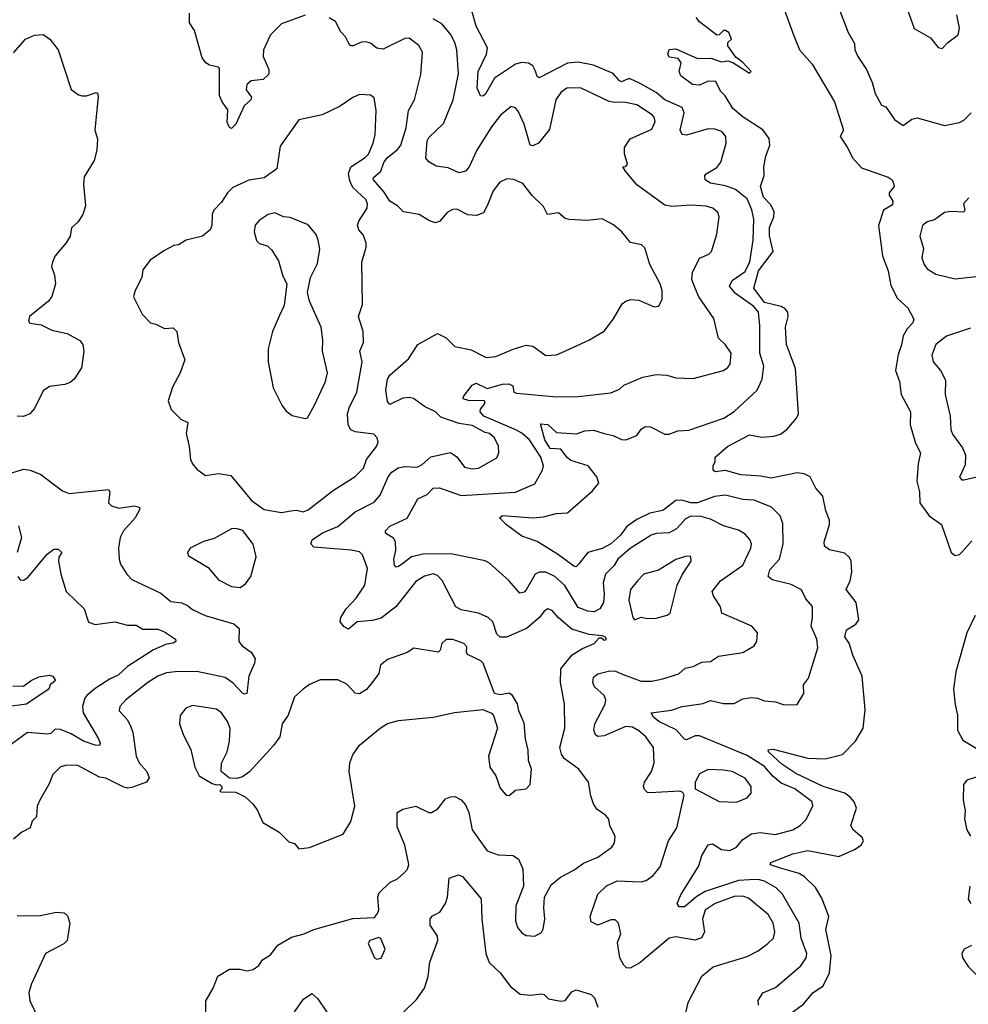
# Model space of a CAD drawing. Extents: x 1468344 to 1613994, y 525695 to 643861.
# Tile 89 of 256: x 1497487 to 1501865, y 619940 to 624485. Entities that reach past the tile are written whole.
import ezdxf

# ---------------------------------------------------------------- set-up
doc = ezdxf.new("R2010")
doc.units = 0

msp = doc.modelspace()

# ---------------------------------------------------------------- linework, layer by layer
at = {"layer": '0CON10XD'}
for points in [[(1501005, 624562.5), (1501058, 624415), (1501086.2, 624345), (1501145, 624278.8), (1501248.1, 624105), (1501288.8, 623975), (1501273.3, 623945), (1501306.6, 623896.6), (1501332, 623845), (1501371.3, 623801.3), (1501495, 623757.3), (1501514, 623745), (1501518.8, 623735), (1501522.5, 623715), (1501500, 623685), (1501500, 623675), (1501517, 623647), (1501515, 623630), (1501474.3, 623605.7), (1501450.5, 623535), (1501469.4, 623395), (1501494.4, 623325), (1501507.9, 623257.9), (1501538.3, 623198.3), (1501586.2, 623155), (1501613, 623103), (1501608.8, 623085), (1501582.7, 623057.3), (1501564.6, 623025.4), (1501556.4, 622983.6)], [(1501264.4, 624545), (1501310.6, 624425), (1501339.2, 624375), (1501341.9, 624345), (1501354.7, 624314.7), (1501394.6, 624254.6), (1501421.5, 624195), (1501435, 624143.3), (1501465, 624090), (1501485, 624082.5), (1501524.6, 624024.6), (1501565, 623996.2), (1501603.9, 624026.1), (1501628.3, 624031.7), (1501755, 623996.9), (1501825, 624010.6), (1501845, 624021.4), (1501878.2, 624055)], [(1501582.9, 624535), (1501615, 624443.3), (1501690.9, 624400.9), (1501726.6, 624356.6), (1501745, 624352.5), (1501770, 624380), (1501818.8, 624415), (1501824.5, 624445), (1501812.5, 624507.5)], [(1498805, 624505.5), (1498695, 624465.4), (1498645, 624415.6), (1498611.6, 624345), (1498610.3, 624315), (1498637.3, 624255), (1498636.5, 624233.5), (1498610.9, 624209.1), (1498555, 624202.9), (1498535, 624186), (1498531.7, 624161.7), (1498556.7, 624126.7), (1498553.3, 624115), (1498522.7, 624087.3), (1498485, 624002.5), (1498465, 623982.5), (1498455, 623987.5), (1498445, 624010), (1498448, 624068), (1498420.6, 624105), (1498409.1, 624135), (1498408.8, 624258.8), (1498405, 624266), (1498362.5, 624275), (1498346.1, 624286.1), (1498329.3, 624309.3), (1498293.3, 624435), (1498270.7, 624470.7), (1498270, 624515)], [(1499645, 623626.2), (1499627.2, 623592.8), (1499595, 623580.6), (1499555, 623583.4), (1499505, 623609.4), (1499485, 623608.9), (1499459.2, 623595), (1499425, 623552.9), (1499405, 623546.9), (1499375, 623557.8), (1499331.2, 623585), (1499257.6, 623597.6), (1499230.8, 623625), (1499195, 623647.5), (1499169, 623689), (1499119.6, 623745), (1499118.5, 623755), (1499153.8, 623786.2), (1499166.8, 623825), (1499182.7, 623847.3), (1499230.5, 623885), (1499245.3, 623905), (1499270.9, 623985), (1499280.9, 624065), (1499309.5, 624115), (1499338.3, 624231.7), (1499345.9, 624335), (1499329.5, 624365), (1499285, 624399.4), (1499265, 624398), (1499165, 624348.6), (1499135, 624354), (1499105.7, 624375.7), (1499085, 624382.5), (1499065, 624380.8), (1499026.5, 624363.5), (1499015, 624364.2), (1499005.8, 624375), (1498990, 624405), (1498968.3, 624428.3), (1498945, 624476), (1498915, 624494)], [(1500012, 624168), (1499985, 624148.5), (1499962, 624115), (1499931.5, 623978.5), (1499881.4, 623915), (1499855, 623902), (1499842.7, 623905), (1499815, 624002.9), (1499789.5, 624059.5), (1499775, 624078.6), (1499755, 624084.4), (1499705.8, 624044.2), (1499665, 623990.6), (1499597.2, 623882.8), (1499562, 623805), (1499545, 623785.4), (1499515, 623778.2), (1499465, 623801.3), (1499409, 623809), (1499375, 623827.9), (1499361.2, 623845), (1499367.7, 623925), (1499375, 623940.6), (1499443.2, 624005), (1499487.7, 624115), (1499511.8, 624235), (1499504.5, 624345), (1499495, 624379.2), (1499475, 624418.1), (1499435.6, 624465), (1499395, 624488.2)], [(1500896.7, 619935), (1500895, 619957.5), (1500916.8, 619993.2), (1500975, 620017.8), (1501092.6, 620117.4), (1501116.2, 620155), (1501120, 620175), (1501092.9, 620245), (1501084.7, 620315), (1501007.9, 620447.9), (1500977.9, 620477.9), (1500925, 620507.5), (1500895, 620515.7), (1500855, 620514.1), (1500805, 620511.7), (1500650.1, 620459.9), (1500612.3, 620437.7), (1500555, 620389.4), (1500530, 620390), (1500522, 620405), (1500538.2, 620445), (1500621.3, 620578.7), (1500635, 620626.2), (1500665, 620675.8), (1500685, 620680), (1500726, 620655), (1500765, 620649.3), (1500795, 620664.6), (1500825, 620700.4), (1500865, 620727.2), (1500905, 620733.1), (1500975, 620722.8), (1501054.7, 620745.3), (1501089.2, 620765), (1501115, 620790.8), (1501147.3, 620855), (1501144.4, 620875), (1501064.8, 620934.8), (1501001.2, 620961.2), (1500962.8, 620992.8), (1500925, 621037.2), (1500845, 621088.1), (1500625, 621179.3), (1500605, 621179.2), (1500565, 621160), (1500555, 621163.1), (1500517.1, 621207.1), (1500436.7, 621245), (1500411.4, 621265), (1500402, 621285), (1500495, 621296.8), (1500545, 621313.9), (1500641.4, 621328.6), (1500675, 621342.7), (1500735, 621327.9), (1500785, 621328.5), (1500825, 621350), (1500865, 621355.6), (1500892.6, 621352.6), (1500925, 621340), (1500975, 621336), (1501015, 621322.5), (1501075, 621323.8), (1501105.8, 621374.2), (1501104.3, 621415), (1501128, 621445), (1501170, 621585), (1501166.5, 621625), (1501139.5, 621685), (1501145.5, 621725), (1501145.4, 621775.4), (1501115, 621811.2), (1501095, 621852.5), (1501047.3, 621877.3), (1500959.5, 621899.5), (1500941.4, 621915), (1500949.5, 621945), (1500994, 621995), (1501010.9, 622065), (1501009.6, 622159.6), (1500997.1, 622195), (1500956, 622235), (1500876.8, 622266.8), (1500825, 622270.5), (1500745, 622290.2), (1500693.3, 622283.3), (1500615, 622254.4), (1500585, 622254.7), (1500543.4, 622266.6), (1500514.4, 622265), (1500455, 622219.8), (1500395, 622207.3), (1500335, 622176.9), (1500289.4, 622145), (1500259.6, 622105), (1500215, 622064.8), (1500175, 622043.6), (1500109.6, 622025), (1500067, 621973), (1500055, 621959.2), (1500045, 621962.5), (1499973.3, 622015), (1499875, 622075.5), (1499805, 622100.6), (1499733.4, 622153.4), (1499701.2, 622185), (1499715, 622195.6), (1499855, 622186), (1499905, 622189.3), (1499962.5, 622205), (1500015, 622208.1), (1500129.8, 622310.2), (1500160, 622345), (1500151.1, 622375), (1500110.3, 622425), (1500030.7, 622450.7), (1500013.7, 622463.7), (1499985, 622501.6), (1499935, 622505.7), (1499910.9, 622545), (1499890.6, 622619.4), (1499925, 622616.2), (1499965, 622579.6), (1500056.6, 622573.4), (1500095, 622586.7), (1500135, 622589.5), (1500184.6, 622574.6), (1500225.4, 622565.4), (1500265, 622547.1), (1500284.2, 622545.8), (1500335, 622565.8), (1500354.7, 622595.3), (1500375, 622606.8), (1500398.8, 622605), (1500465, 622572.2), (1500485, 622572.2), (1500525, 622586.7), (1500575, 622589.5), (1500736.2, 622645), (1500785, 622675.7), (1500890, 622775), (1500913.2, 622825), (1500921.1, 622885), (1500902.4, 622945), (1500902.8, 623072.8), (1500896.2, 623135), (1500875, 623161.5), (1500790.3, 623220.3), (1500763.3, 623255), (1500775, 623280.9), (1500835, 623323.1), (1500856.7, 623366.7), (1500872.4, 623467.6), (1500874.6, 623564.6), (1500866.6, 623606.6), (1500845, 623657.1), (1500791, 623701), (1500745, 623718.4), (1500675, 623730), (1500651.2, 623745), (1500649.6, 623765), (1500655, 623773.1), (1500705, 623801.8), (1500723.4, 623826.6), (1500747.8, 623915), (1500745.6, 623945), (1500727.9, 623967.9), (1500695, 623978.8), (1500665, 623980.8), (1500565, 623952.1), (1500545, 623954.4), (1500534.5, 623975), (1500553.3, 624055), (1500545, 624079.6), (1500465, 624115.3), (1500425, 624149.1), (1500350.8, 624190.8), (1500305, 624211.2), (1500295, 624212.2), (1500265, 624198.1), (1500255, 624201.9), (1500226.4, 624236.4), (1500135.7, 624275), (1500065, 624288.7), (1500015, 624284.8), (1499885, 624217.1), (1499875, 624222.5), (1499867.4, 624247.4), (1499855, 624272.5), (1499835, 624283.5), (1499805, 624286.9), (1499775, 624280), (1499678.2, 624215), (1499635, 624139.2), (1499625, 624131.4), (1499613.7, 624133.7), (1499598.3, 624168.3), (1499602.4, 624245), (1499642, 624325), (1499645.4, 624355), (1499594.2, 624455), (1499572.9, 624525)], [(1501054.5, 619905), (1501105, 619940), (1501146.7, 619993.3), (1501195.3, 620025), (1501224.2, 620085), (1501232.4, 620165), (1501208.1, 620285), (1501221.5, 620345), (1501189.6, 620429.6), (1501159.5, 620479.5), (1501108.7, 620528.7), (1501083.9, 620543.9), (1500998.2, 620568.2), (1500955, 620581.4), (1500950, 620585), (1500954, 620595), (1501055, 620633.8), (1501125, 620649.4), (1501267.5, 620622.5), (1501340, 620655), (1501370, 620675), (1501381.2, 620695), (1501375, 620710), (1501335, 620744), (1501322.9, 620765), (1501349.5, 620845), (1501338.5, 620875), (1501321.8, 620895), (1501294.4, 620915), (1501194.6, 620944.6), (1501068.5, 621005), (1501005, 621047.8), (1500942.9, 621105), (1500941.2, 621115), (1500965, 621118.1), (1501125, 621075.8), (1501205, 621072.2), (1501285, 621093.1), (1501345, 621154.2), (1501379.5, 621215), (1501388.7, 621298.7), (1501374.5, 621455), (1501331.4, 621551.4), (1501315, 621606), (1501295.5, 621635.5), (1501302.1, 621667.9), (1501346.5, 621695), (1501360, 621715), (1501347.3, 621795), (1501301.5, 621855), (1501319.2, 621895), (1501328.2, 621935), (1501323.9, 621986.1), (1501315, 622004), (1501295, 622022.2), (1501225, 622037.8), (1501200.6, 622055), (1501199.4, 622075), (1501224.4, 622155), (1501223.8, 622175), (1501206.9, 622216.9), (1501192.9, 622285), (1501161.9, 622321.9), (1501135.8, 622375), (1501108.2, 622388.2), (1501075, 622392.7), (1500955, 622368.2), (1500907.1, 622377.1), (1500815, 622383.5), (1500745, 622403.1), (1500697, 622397), (1500687.5, 622405), (1500687.5, 622425), (1500696.7, 622445), (1500696.7, 622465), (1500754, 622515), (1500855, 622568.8), (1500912.2, 622557.8), (1500968.1, 622561.9), (1500998.5, 622571.5), (1501029.1, 622595), (1501072.2, 622645), (1501081.9, 622665), (1501067.1, 622875), (1501026.5, 622985), (1501020.7, 623065), (1501033.7, 623115), (1501031.6, 623135), (1501020.1, 623150.1), (1501000.8, 623160.8), (1500925, 623180), (1500874.7, 623245), (1500896.2, 623325), (1500964.8, 623415), (1500947.5, 623487.5), (1500946.8, 623525), (1500967, 623575), (1500969.5, 623599.5), (1500952, 623632), (1500919.7, 623665), (1500906.5, 623715), (1500923.1, 623765), (1500921.1, 623805), (1500931.2, 623855), (1500948.6, 623905), (1500946.5, 623936.5), (1500916.1, 623976.1), (1500825.5, 624035), (1500777.8, 624075), (1500743, 624133), (1500722, 624155), (1500699.2, 624199.2), (1500665, 624200.8), (1500625, 624181.9), (1500592, 624185), (1500538.8, 624225), (1500530, 624245), (1500540, 624285), (1500526.2, 624305), (1500485, 624312.5), (1500477.5, 624325), (1500485, 624347.5), (1500515, 624350.8), (1500615, 624305.6), (1500677, 624307), (1500725, 624290), (1500755.5, 624295.5), (1500777.5, 624287.5), (1500855, 624237.5), (1500862.5, 624245), (1500825, 624287.5), (1500792.5, 624312.5), (1500755, 624363.3), (1500755, 624380), (1500772.5, 624395), (1500760, 624425), (1500745, 624435.6), (1500735.8, 624434.2), (1500715.8, 624414.2), (1500705, 624412.9), (1500624.4, 624475), (1500609.2, 624495)], [(1497458.3, 624331.7), (1497513.8, 624395), (1497555, 624414), (1497595, 624416.2), (1497625.5, 624395.5), (1497664, 624345), (1497725, 624162.5), (1497757.5, 624137.5), (1497775, 624132.5), (1497795, 624132.5), (1497839.3, 624149.3), (1497845.9, 624145.9), (1497849.5, 624129.5), (1497833.8, 623975), (1497846.2, 623935), (1497843, 623883), (1497830, 623835), (1497785, 623760), (1497781.2, 623725), (1497790, 623625), (1497778.8, 623585), (1497755, 623550), (1497726.2, 623523.8), (1497720, 623485), (1497702, 623455), (1497650.8, 623395), (1497637.5, 623365), (1497634.2, 623345), (1497647.5, 623305), (1497651.4, 623265), (1497635, 623206.7), (1497620, 623185), (1497532.5, 623115), (1497527.5, 623095), (1497534, 623084), (1497585.7, 623075.7), (1497635, 623051.4), (1497705.5, 623035.5), (1497765, 623004.2), (1497778.6, 622985), (1497783, 622953), (1497771.7, 622878.3), (1497738, 622825), (1497719.7, 622810.3), (1497695, 622800), (1497625, 622792), (1497595, 622772), (1497555, 622690), (1497533.3, 622665), (1497505, 622652.9), (1497475, 622654)], [(1500554.2, 619865), (1500572.1, 619947.9), (1500635, 620070), (1500687.3, 620112.7), (1500845, 620160.9), (1500895, 620186.2), (1500939.6, 620220.4), (1500965.3, 620244.7), (1500972, 620275), (1500964.7, 620315), (1500941.6, 620355), (1500849.9, 620429.9), (1500825, 620438.8), (1500785, 620437.4), (1500696.4, 620405), (1500650, 620375), (1500637.7, 620335), (1500647.1, 620272.9), (1500633.6, 620246.4), (1500604.5, 620235.5), (1500515, 620251.8), (1500485, 620245.5), (1500348.9, 620131.1), (1500305, 620106), (1500288, 620108), (1500275, 620120), (1500256.2, 620155), (1500245.8, 620225), (1500262, 620265), (1500250, 620315), (1500235, 620329.4), (1500215, 620329.5), (1500154.5, 620304.5), (1500125, 620321.2), (1500120, 620345), (1500155, 620447.5), (1500195, 620486.5), (1500245, 620509.1), (1500315, 620507.3), (1500355, 620505.4), (1500378.2, 620511.8), (1500410, 620535), (1500442.9, 620575), (1500481.9, 620695), (1500520.5, 620755), (1500553.8, 620905), (1500547.5, 620917.5), (1500534, 620924), (1500395.7, 620915.7), (1500385, 620917.5), (1500370.9, 620930.9), (1500365.7, 620945), (1500370, 620965), (1500403.3, 621015), (1500415.6, 621055), (1500411.5, 621125), (1500377.1, 621175), (1500345, 621202.2), (1500315, 621218.4), (1500285, 621222.1), (1500185, 621179.7), (1500155.5, 621175.5), (1500143.6, 621183.6), (1500136.8, 621206.8), (1500140.9, 621235), (1500189.3, 621325), (1500192.6, 621345), (1500184.7, 621365), (1500140, 621405), (1500132.5, 621425), (1500135, 621450), (1500154.5, 621465.5), (1500211.2, 621478.8), (1500236.8, 621476.8), (1500272.6, 621462.6), (1500355, 621431.1), (1500405, 621430.9), (1500455, 621442.2), (1500528.8, 621465), (1500558.1, 621491.9), (1500595, 621499.2), (1500635, 621518.9), (1500675, 621522.5), (1500712.7, 621547.3), (1500825, 621564.4), (1500876, 621595), (1500889.2, 621615), (1500892, 621655), (1500865.8, 621685), (1500727.1, 621745), (1500721.4, 621775), (1500688.5, 621825), (1500683.1, 621845), (1500721.8, 621895), (1500825, 621967.5), (1500860.9, 622045), (1500864.5, 622065), (1500856.5, 622085), (1500835, 622109.4), (1500805, 622128.5), (1500735, 622147.8), (1500675, 622179.5), (1500632, 622192), (1500585, 622193.4), (1500560, 622180), (1500537.1, 622155), (1500517.5, 622135), (1500485, 622116), (1500425, 622113.5), (1500401.1, 622105), (1500305, 622043.1), (1500247.9, 621995), (1500231.1, 621965), (1500191.1, 621925), (1500179.8, 621885), (1500184.7, 621835), (1500181.2, 621795), (1500165, 621765.7), (1500138.8, 621751.2), (1500108.8, 621755), (1500065, 621772), (1500002.5, 621872.5), (1499957.1, 621915), (1499915, 621934.7), (1499885, 621934.6), (1499865.3, 621924.7), (1499825, 621852.9), (1499815, 621842.9), (1499795, 621836.9), (1499745, 621895.6), (1499655.6, 621975.6), (1499635, 621987.1), (1499485, 622017.6), (1499355, 622019.5), (1499295.6, 622005), (1499254.4, 621975), (1499235, 621960), (1499225, 621958), (1499216.9, 621966.9), (1499214, 621995), (1499222.7, 622035), (1499221.3, 622075), (1499211.9, 622091.9), (1499174.6, 622114.6), (1499175.5, 622125), (1499195, 622146.9), (1499275.6, 622184.4), (1499325, 622272.5), (1499366.8, 622293.2), (1499395, 622322.3), (1499425, 622324.5), (1499525, 622288.8), (1499775, 622303.2), (1499865, 622342.9), (1499899.4, 622405), (1499904.4, 622425), (1499892, 622465), (1499840, 622545), (1499805, 622576.2), (1499779.8, 622589.8), (1499628.3, 622655), (1499611.8, 622675), (1499613.8, 622686.2), (1499635.8, 622715), (1499632.5, 622725), (1499557.6, 622727.6), (1499534, 622735), (1499535.8, 622745), (1499575, 622797.1), (1499593.6, 622806.4), (1499645, 622782.5), (1499715, 622802.5), (1499744.1, 622804.1), (1499762.5, 622795), (1499767.5, 622765), (1499780.3, 622760.3), (1499965, 622744.6), (1500065, 622745.6), (1500215, 622762.5), (1500255, 622778.6), (1500275, 622798), (1500363.3, 622835), (1500425, 622847.5), (1500474.3, 622844.3), (1500515, 622830.8), (1500595, 622828), (1500735, 622865.6), (1500755, 622879.2), (1500765.6, 622895), (1500770.8, 622945), (1500745, 622984), (1500712, 623015), (1500690.7, 623105), (1500621.3, 623205), (1500603.9, 623245), (1500588.2, 623285), (1500592.2, 623317.8), (1500625, 623384.2), (1500667.8, 623402.2), (1500679.5, 623415), (1500704.6, 623495), (1500715.3, 623575), (1500709.5, 623595), (1500685.8, 623615), (1500655, 623623.3), (1500585, 623629.1), (1500497.2, 623622.8), (1500465, 623628.8), (1500335, 623722), (1500283.3, 623785), (1500270, 623805), (1500285, 623806.7), (1500292, 623818), (1500277.7, 623865), (1500278.2, 623895), (1500305, 623935.4), (1500405, 623980), (1500419.6, 624015), (1500415.4, 624035), (1500406.5, 624045), (1500335, 624091.5), (1500275, 624104.7), (1500232.3, 624102.3), (1500207.6, 624107.6), (1500075, 624170.8), (1500012, 624168)], [(1498695, 622209.2), (1498737.7, 622217.7), (1498765, 622220), (1498795, 622213.5), (1498818.3, 622221.7), (1498935, 622313.1), (1499035, 622375.6), (1499072.9, 622415), (1499086.9, 622455), (1499132.9, 622515), (1499140.8, 622535), (1499136, 622555), (1499121.9, 622571.9), (1499035, 622582.1), (1499015, 622591.8), (1499003.5, 622615), (1498999.1, 622665), (1499006.7, 622693.3), (1499042.2, 622765), (1499067.8, 622905), (1499056.2, 622955), (1499073.6, 622995), (1499072.7, 623045), (1499051.1, 623115), (1499069.5, 623170.5), (1499066, 623365), (1499085.6, 623434.4), (1499085.7, 623454.3), (1499071.8, 623491.8), (1499051.9, 623515), (1499045.5, 623535.5), (1499051.3, 623555), (1499091.1, 623615), (1499092.5, 623635), (1499085, 623654.3), (1499025, 623710.7), (1499011, 623741), (1499004.4, 623775), (1499014.8, 623805.2), (1499081.9, 623848.1), (1499096.4, 623863.6), (1499118.7, 623915), (1499127.6, 623955), (1499132.3, 624065), (1499123.4, 624123.4), (1499106.4, 624136.4), (1499055, 624138.9), (1499025, 624125.6), (1498965.8, 624085), (1498883.3, 624045), (1498775, 624021.9), (1498689.1, 623900.9), (1498673.4, 623796.6), (1498615, 623754.7), (1498545, 623743.5), (1498469.8, 623710.2), (1498445.7, 623685), (1498418.3, 623641.7), (1498382.5, 623605), (1498374.5, 623585.5), (1498372.9, 623535), (1498365.5, 623514.5), (1498330, 623485), (1498255, 623467.5), (1498220, 623445), (1498198.3, 623441.7), (1498151.7, 623418.3), (1498088.8, 623375), (1498055, 623330), (1498050, 623295), (1498020, 623235), (1498012.5, 623205), (1498052.5, 623125), (1498090, 623085), (1498115, 623080), (1498155, 623060), (1498195, 623062.5), (1498212.5, 623045), (1498220, 622995), (1498248.8, 622915), (1498228, 622855), (1498192.2, 622787.8), (1498172, 622725), (1498186.2, 622685), (1498230.5, 622640.5), (1498262.5, 622625), (1498254.4, 622575), (1498269.4, 622515), (1498274.4, 622455), (1498285, 622433.8), (1498305, 622410), (1498345, 622381.2), (1498405, 622390), (1498460.5, 622380.5), (1498556.2, 622265), (1498615, 622224.2), (1498695, 622209.2)], [(1498345.7, 619885), (1498345.8, 619955), (1498380, 620015), (1498400.9, 620069.1), (1498455, 620102.1), (1498505, 620102.1), (1498535.4, 620094.6), (1498565, 620100.5), (1498590.5, 620119.5), (1498608, 620145), (1498645, 620167.5), (1498677.9, 620212.1), (1498740.6, 620249.4), (1498800, 620265), (1498845, 620285.8), (1499025, 620336), (1499125, 620340), (1499138.3, 620358.3), (1499144.1, 620375.9), (1499140.4, 620435), (1499145.6, 620455), (1499195, 620502.5), (1499230.9, 620519.1), (1499262.1, 620547.9), (1499276.2, 620563.8), (1499282.5, 620585), (1499265, 620673.8), (1499228.3, 620758.3), (1499229.2, 620825), (1499255, 620840), (1499315, 620854.2), (1499375, 620825.7), (1499387.5, 620825), (1499417.3, 620842.7), (1499452, 620888), (1499475, 620898.1), (1499495, 620898.9), (1499525, 620883.1), (1499545, 620860), (1499560, 620825), (1499575.4, 620745), (1499645, 620648.6), (1499695, 620629.5), (1499765, 620627.1), (1499789.4, 620609.4), (1499808.5, 620565), (1499812.7, 620485), (1499776.5, 620395), (1499775.6, 620325), (1499784.4, 620295), (1499805, 620269.2), (1499825, 620257.5), (1499863.9, 620253.9), (1499895, 620271.2), (1499903.2, 620286.8), (1499910.9, 620335), (1499905.4, 620385), (1499909.1, 620435), (1499939.1, 620490.9), (1499983, 620527), (1500045, 620559.4), (1500089.3, 620590.7), (1500155, 620618.2), (1500220, 620665), (1500231.4, 620685), (1500235.7, 620715), (1500210.5, 620765), (1500205.6, 620795), (1500192, 620812), (1500150.4, 620840.4), (1500135.8, 620865), (1500122.1, 620902.1), (1500112.5, 620965), (1500067.1, 621025), (1500000, 621075), (1499986.8, 621095), (1499979.7, 621125), (1500002.5, 621215), (1500001.4, 621325), (1499983.3, 621425), (1499985, 621488), (1500037.2, 621552.8), (1500085, 621582.3), (1500138.8, 621605), (1500161.7, 621631.7), (1500171.7, 621631.7), (1500185, 621620), (1500195, 621623.3), (1500190, 621635), (1500175, 621640), (1500115, 621647.1), (1500035, 621672.1), (1499973.3, 621723.3), (1499945, 621757.1), (1499925, 621765.6), (1499907.5, 621755), (1499886.5, 621725), (1499826.2, 621673.8), (1499734, 621635), (1499703.7, 621633.7), (1499688.2, 621648.2), (1499670, 621705), (1499648.9, 621725), (1499605, 621744.6), (1499525, 621760), (1499499.4, 621775), (1499436.3, 621896.3), (1499415, 621918.5), (1499395, 621926.2), (1499355, 621916.8), (1499315, 621890.8), (1499223.1, 621775), (1499155, 621722.1), (1499115, 621710.7), (1499045, 621704.5), (1499005, 621671.4), (1498985, 621681.4), (1498966.5, 621705), (1498969.2, 621725), (1498993.6, 621765), (1499040.2, 621815), (1499079.3, 621875), (1499091.9, 621951.9), (1499069.5, 622015), (1499055, 622028.2), (1499016.2, 622036.2), (1498845, 622050.2), (1498831.2, 622065), (1498836.8, 622083.2), (1498885, 622115.3), (1498955, 622144.7), (1499035, 622213.2), (1499122.1, 622257.9), (1499150.6, 622289.4), (1499187.1, 622375), (1499205, 622396.4), (1499234.3, 622415.7), (1499265, 622422.3), (1499320.5, 622419.5), (1499345, 622430.9), (1499385, 622466.8), (1499475, 622486.5), (1499505, 622467.5), (1499539.1, 622419.1), (1499575, 622411.8), (1499605, 622414.7), (1499688.3, 622461.7), (1499698.8, 622485), (1499695.9, 622515.9), (1499678.7, 622555), (1499655, 622574.2), (1499635, 622578.9), (1499575, 622611.9), (1499515, 622621), (1499430.2, 622650.2), (1499405.6, 622675), (1499355, 622699.8), (1499305, 622735.7), (1499285, 622741), (1499255, 622738.2), (1499195, 622708.2), (1499185, 622722), (1499177.1, 622775), (1499184.7, 622825), (1499195, 622843.5), (1499281.5, 622918.5), (1499325, 622985.7), (1499415, 623035.8), (1499455, 623016.2), (1499495, 622976.7), (1499570.9, 622960.9), (1499640, 622925), (1499685, 622929.8), (1499765, 622964.3), (1499825, 622981.8), (1499855, 622977.9), (1499915, 622934.4), (1499965, 622937.5), (1499988.3, 622948.3), (1500113.3, 623005), (1500185, 623047.1), (1500226.8, 623103.2), (1500267, 623173), (1500285, 623185.8), (1500307.3, 623192.7), (1500345, 623190.6), (1500415, 623160), (1500437.3, 623162.7), (1500451.4, 623195), (1500451.9, 623235), (1500443.1, 623265), (1500395.8, 623355), (1500372.2, 623432.2), (1500355.9, 623445.9), (1500305.6, 623455.6), (1500265.7, 623505), (1500228.1, 623538.1), (1500175, 623565.4), (1500105, 623558.2), (1500022.7, 623562.7), (1500005, 623567.5), (1499973, 623593), (1499922.5, 623585), (1499905, 623622), (1499852.5, 623672.5), (1499809.1, 623729.1), (1499767, 623747), (1499735, 623749.6), (1499702.5, 623735), (1499672.5, 623695), (1499645, 623626.2)], [(1501868.2, 623661.8), (1501843.3, 623635), (1501848.9, 623605), (1501844.4, 623595.6), (1501785, 623599), (1501755, 623594.7), (1501709.1, 623560.9), (1501675, 623551.8), (1501653.3, 623535), (1501640.9, 623485), (1501658.4, 623428.4), (1501650.9, 623385), (1501660.6, 623355), (1501675.4, 623335.4), (1501715, 623310), (1501805, 623288.8), (1501955, 623305.9)], [(1498805, 622643.3), (1498815, 622647.5), (1498847.5, 622705), (1498897.8, 622815), (1498906.7, 622855), (1498884.5, 622954.5), (1498886.1, 623006.1), (1498878.1, 623065), (1498824, 623185), (1498815.8, 623225), (1498829.2, 623295), (1498860.9, 623359.1), (1498871.9, 623425), (1498865, 623467.5), (1498855, 623493.8), (1498817.5, 623537.5), (1498735, 623572), (1498705, 623574.4), (1498665, 623592.9), (1498633.8, 623586.2), (1498592.1, 623557.9), (1498574.3, 623535.7), (1498568.9, 623505), (1498579.2, 623465), (1498592.2, 623452.2), (1498630.4, 623440.4), (1498650.2, 623420.2), (1498681.7, 623371.7), (1498701.2, 623301.2), (1498720, 623265), (1498708, 623165), (1498685, 623116.2), (1498654.3, 623045), (1498632.9, 622965), (1498634.3, 622905), (1498656, 622785), (1498696, 622706), (1498717.3, 622677.3), (1498745, 622658), (1498805, 622643.3)], [(1501875, 623060.4), (1501765, 623024.6), (1501715.5, 622985), (1501696.6, 622936.6), (1501702.5, 622905), (1501736.7, 622865), (1501760.2, 622820.2), (1501757.5, 622755), (1501781.9, 622655), (1501783.6, 622593.6), (1501792.2, 622572.2), (1501837.8, 622507.8), (1501851.5, 622475), (1501850, 622430), (1501825, 622372.5), (1501835, 622360), (1501845, 622360), (1501905, 622374.3)], [(1501556.4, 622983.6), (1501541.2, 622938.8), (1501529.6, 622865), (1501546.9, 622815), (1501555.2, 622755), (1501597.8, 622675), (1501597.2, 622615), (1501620.6, 622530.6), (1501644.4, 622485), (1501633.6, 622435), (1501628.2, 622355), (1501639.2, 622305), (1501641.8, 622255), (1501685, 622194.6), (1501740.6, 622155), (1501785.3, 622025.3), (1501805, 622011.5), (1501823.8, 622016.2), (1501835, 622026.7), (1501881.5, 622078.5)], [(1497394.4, 622375.6), (1497505, 622410), (1497535, 622405.8), (1497585, 622385.7), (1497685, 622310), (1497715, 622297.8), (1497896.8, 622316.8), (1497902.5, 622305), (1497896.7, 622255), (1497910.2, 622240.2), (1497945, 622230.4), (1498015, 622240.5), (1498040, 622235), (1498041.4, 622225), (1498019.5, 622185), (1497965.6, 622125), (1497951.2, 622095), (1497943.1, 622045), (1497945.6, 621995), (1497952, 621972), (1497980.6, 621925), (1498005, 621900), (1498137.9, 621837.9), (1498185, 621799.5), (1498235, 621793.1), (1498261.2, 621781.2), (1498285, 621762.7), (1498342.5, 621735), (1498475, 621695.5), (1498499.2, 621675), (1498498, 621615), (1498514.2, 621595), (1498555.7, 621565), (1498573.3, 621535), (1498571.1, 621515), (1498544.6, 621455), (1498535.7, 621375), (1498525, 621370.8), (1498515, 621376), (1498472, 621422), (1498435, 621448.1), (1498305, 621475.9), (1498204.6, 621474.6), (1498165, 621470), (1498125, 621453.8), (1498078.6, 621425), (1497977.1, 621345), (1497948.6, 621315), (1497945.8, 621295), (1497983.1, 621255), (1497998.9, 621225), (1498008.9, 621195), (1498023.6, 621085), (1498038.2, 621055), (1498073.8, 621015), (1498083.6, 620985), (1498072.5, 620965), (1498005, 620941.2), (1497985, 620937.7), (1497965, 620942.9), (1497885, 620984.3), (1497855, 620988.9), (1497755, 621041.8), (1497705, 621043.1), (1497674.6, 621035.4), (1497639.8, 621000.2), (1497623, 620957), (1497581.5, 620885), (1497566.9, 620855), (1497564.4, 620805.6), (1497544.3, 620785), (1497535.4, 620754.6), (1497496.1, 620733.9), (1497457.9, 620702.1)], [(1497481.2, 622148.8), (1497495.4, 622095), (1497475.3, 622025)], [(1498505, 621864.4), (1498528.7, 621881.3), (1498552.9, 621915), (1498577.5, 622005), (1498563.6, 622063.6), (1498516.9, 622126.9), (1498485.6, 622135.6), (1498465, 622134.3), (1498385, 622089.2), (1498335, 622075.7), (1498274.3, 622045), (1498262, 622025), (1498265, 622011.2), (1498356.4, 621956.4), (1498405, 621899.2), (1498465, 621868.9), (1498505, 621864.4)], [(1497478.6, 621915), (1497489.5, 621899.5), (1497505, 621897.5), (1497525, 621909.2), (1497612.9, 622017.1), (1497645, 622040.8), (1497665, 622040.8), (1497681.2, 622025), (1497666.7, 622003.3), (1497665.5, 621985), (1497676.5, 621925), (1497702, 621845), (1497784.2, 621765), (1497805, 621704.2), (1497835, 621692.7), (1497925.5, 621705.5), (1497985, 621690), (1498025, 621689.4), (1498055, 621671.9), (1498125, 621670.9), (1498155, 621659.1), (1498205.8, 621625), (1498208, 621615), (1498195, 621606), (1498165, 621601.8), (1498105, 621576.6), (1497985, 621498.9), (1497940.8, 621459.2), (1497905, 621441.6), (1497835, 621397.6), (1497797.1, 621365), (1497787.4, 621352.6), (1497775.9, 621315), (1497780, 621285), (1497850.8, 621165), (1497858.5, 621145), (1497855.5, 621134.5), (1497835, 621135.4), (1497780.6, 621155), (1497725, 621188.9), (1497675, 621208.2), (1497650.7, 621209.3), (1497630.2, 621189.8), (1497615, 621186.7), (1497523.3, 621195), (1497413.5, 621115)], [(1500325, 621713.8), (1500355, 621726.2), (1500385, 621720), (1500425, 621722.9), (1500474.4, 621735.6), (1500489.2, 621745), (1500521.4, 621875), (1500545.7, 621925), (1500586.2, 621985), (1500585, 622007.5), (1500565, 622008.8), (1500515, 621992.5), (1500435.6, 621944.4), (1500368, 621925), (1500338, 621895), (1500306.2, 621855), (1500298.8, 621805), (1500316.7, 621725), (1500325, 621713.8)], [(1501896, 621735), (1501857.5, 621655), (1501808.1, 621475), (1501796.6, 621395), (1501805, 621324), (1501815.3, 621275), (1501815.4, 621205), (1501839, 621159), (1501925, 621108.7)], [(1498775, 620657.5), (1498825, 620664), (1498980, 620725), (1499015.8, 620784.2), (1499033.1, 620855), (1499006.9, 621015), (1499011.1, 621055), (1499025, 621091.2), (1499055, 621136), (1499150, 621215), (1499184.6, 621235.4), (1499235, 621250), (1499395, 621265.6), (1499493.8, 621286.2), (1499625, 621300), (1499663.6, 621283.6), (1499673.3, 621273.3), (1499692, 621215), (1499650, 621085), (1499656.2, 621035), (1499684.4, 620994.4), (1499705, 620936.7), (1499732.5, 620905), (1499746.1, 620903.9), (1499775, 620927.5), (1499823.8, 620933.8), (1499842.9, 620955), (1499849.4, 621025), (1499834.4, 621065), (1499833.5, 621113.5), (1499821.5, 621165), (1499815, 621237.5), (1499790, 621295), (1499785, 621326.7), (1499762, 621365), (1499745.5, 621375.5), (1499705, 621367.5), (1499677.5, 621375), (1499626.2, 621515), (1499615.6, 621525.6), (1499554.2, 621555), (1499548.8, 621565), (1499550.5, 621590.5), (1499536.7, 621605), (1499485.9, 621624.1), (1499455.8, 621624.2), (1499435.8, 621605), (1499428, 621575), (1499417.5, 621565), (1499306.4, 621583.6), (1499275, 621563.3), (1499185, 621532), (1499152, 621505), (1499145, 621467.5), (1499113.3, 621425), (1499087, 621393), (1499055, 621373.3), (1499035, 621376.2), (1498997.3, 621417.3), (1498955, 621437.5), (1498873.2, 621436.8), (1498824.4, 621415.6), (1498795.5, 621394.5), (1498755, 621358.8), (1498725.6, 621274.4), (1498698.6, 621235), (1498686.9, 621175), (1498658.6, 621135), (1498547, 621013), (1498515, 620990), (1498488.3, 620981.7), (1498455, 620983.3), (1498416.7, 621015), (1498417.7, 621052.3), (1498444.2, 621105), (1498455.5, 621154.5), (1498457.7, 621212.3), (1498446.2, 621245), (1498418.2, 621285), (1498395, 621302.2), (1498285, 621318.6), (1498253.6, 621306.4), (1498226.8, 621273.2), (1498224.4, 621235), (1498241.9, 621185), (1498276.4, 621116.4), (1498294.4, 621035), (1498314.4, 620994.4), (1498375, 620958.8), (1498395, 620952.5), (1498410, 620955), (1498420, 620945), (1498420, 620935), (1498410, 620925), (1498415, 620920), (1498485, 620918.8), (1498527, 620897), (1498565, 620863.8), (1498584, 620835), (1498608.3, 620778.3), (1498683.6, 620733.6), (1498729.3, 620689.3), (1498755, 620682.5), (1498775, 620657.5)], [(1497455, 621409.2), (1497505, 621408), (1497540, 621435), (1497575, 621451.9), (1497625, 621458.8), (1497640, 621455), (1497652.5, 621435), (1497626.7, 621415), (1497621.2, 621395), (1497557.6, 621352.4), (1497517.5, 621325), (1497427, 621313)], [(1500795, 620873.5), (1500845, 620893.1), (1500862.2, 620915), (1500862.2, 620945), (1500835, 620984.3), (1500775, 621014.4), (1500735, 621020.9), (1500665, 621023.1), (1500625, 621003.8), (1500604, 620965), (1500603.9, 620933.9), (1500715, 620876.5), (1500795, 620873.5)], [(1501955.2, 621004.8), (1501858, 620975), (1501842.5, 620955), (1501841.3, 620881.3), (1501850, 620835), (1501846.7, 620795), (1501857.8, 620745), (1501875, 620715.8)], [(1499257.4, 619902.6), (1499318.1, 619961.9), (1499355, 620014.3), (1499372, 620068), (1499380.3, 620135), (1499416.7, 620235), (1499414.5, 620255), (1499381.9, 620305), (1499382, 620335), (1499392, 620348), (1499425.4, 620364.6), (1499451.5, 620405), (1499460.5, 620435), (1499468.3, 620521.7), (1499512.3, 620537.7), (1499530, 620530), (1499617.2, 620427.2), (1499620, 620335), (1499637.5, 620175), (1499653.1, 620133.1), (1499705, 620085.7), (1499752.3, 620022.3), (1499796.1, 619986.1), (1499845, 619982), (1499895, 619988.8), (1499907.5, 619985), (1499927.5, 619965), (1499985, 619954.8), (1500005, 619957.7), (1500035, 619996.7), (1500055, 620006.2), (1500124.3, 619984.3), (1500139.7, 619969.7), (1500155.8, 619925.8)], [(1501871.5, 620485), (1501864.4, 620425), (1501876, 620405)], [(1497475, 620349.1), (1497575, 620348.5), (1497655, 620365.8), (1497691.5, 620361.5), (1497707.9, 620347.9), (1497718.2, 620315), (1497705.4, 620234.6), (1497690.9, 620219.1), (1497605.3, 620174.7), (1497540.8, 620035), (1497528.2, 619995), (1497533.3, 619955), (1497571.8, 619875)], [(1499135, 620147.5), (1499155, 620152.5), (1499173.8, 620195), (1499153.3, 620243.3), (1499145, 620247.5), (1499102.5, 620235), (1499095, 620220), (1499123.9, 620153.9), (1499135, 620147.5)], [(1501879.1, 620210.9), (1501845.6, 620194.4), (1501834.4, 620175), (1501837.5, 620155), (1501863.6, 620113.6), (1501904.1, 620074.1)], [(1498754.5, 619905.5), (1498796.1, 619963.9), (1498835, 619990), (1498863.3, 619965), (1498903.7, 619903.7)]]:
    msp.add_lwpolyline(points, dxfattribs=at)

doc.saveas('drawing.dxf')
